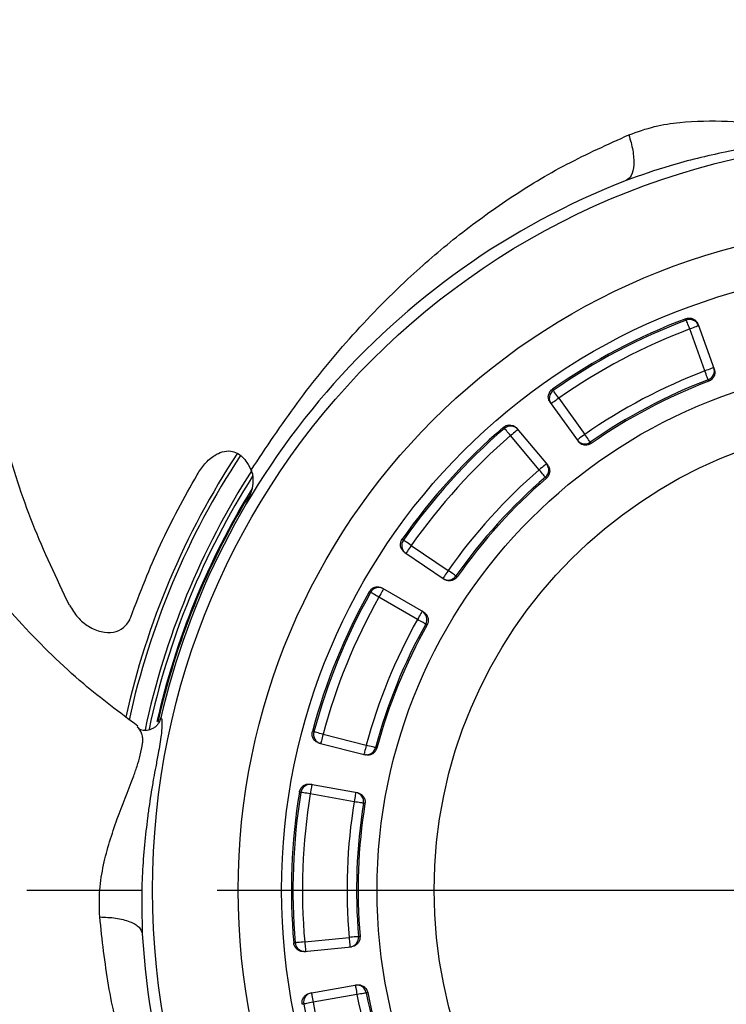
# Model space of a CAD drawing. Header units: millimetres. Extents: x 0 to 594, y 0 to 420.
# Tile 11 of 15: x 421 to 458, y 182 to 234. Entities that reach past the tile are written whole.
import ezdxf

# ---------------------------------------------------------------- set-up
doc = ezdxf.new("R2010")
doc.units = ezdxf.units.MM
doc.linetypes.add('CENTER', pattern=[27, 20, -2, 3, -2])

msp = doc.modelspace()

# ---------------------------------------------------------------- linework, layer by layer
for p, q in [((456.615, 215.619), (455.82, 217.821)), ((456.263, 218.065), (457.112, 215.715)), ((448.94, 214.184), (450.312, 212.286)), ((448.489, 213.955), (449.953, 211.929)), ((446.748, 212.601), (448.349, 210.683)), ((447.915, 210.423), (446.414, 212.22)), ((432.625, 210.696), (432.783, 210.405)), ((441.193, 206.449), (443.132, 205.135)), ((440.848, 206.079), (442.916, 204.677)), ((439.675, 204.212), (441.836, 202.957)), ((441.517, 202.564), (439.492, 203.74)), ((427.967, 197.174), (428.019, 197.321)), ((436.559, 196.531), (438.83, 195.959)), ((436.361, 196.065), (438.784, 195.455)), ((435.898, 193.909), (438.358, 193.47)), ((438.192, 192.991), (435.887, 193.403)), ((435.597, 185.626), (437.927, 185.866)), ((435.57, 185.121), (438.056, 185.376)), ((435.872, 182.936), (438.334, 183.365)), ((438.342, 182.858), (436.035, 182.457))]:
    msp.add_line(p, q)
at = {"linetype": 'CENTER', "ltscale": 2}
msp.add_line((377, 188.35), (557, 188.35), dxfattribs=at)
at = {"flags": 128}
for points in [[(455.82, 217.821), (455.786, 217.909), (455.754, 217.994), (455.724, 218.073), (455.698, 218.143), (455.676, 218.201), (455.659, 218.246), (455.648, 218.275), (455.643, 218.288)], [(456.29, 217.991), (456.281, 217.988), (456.254, 217.978), (456.211, 217.963), (456.152, 217.941), (456.081, 217.916), (456, 217.886), (455.911, 217.854), (455.82, 217.821)], [(457.086, 215.789), (457.077, 215.786), (457.05, 215.776), (457.006, 215.76), (456.948, 215.739), (456.877, 215.713), (456.795, 215.684), (456.707, 215.652), (456.615, 215.619)], [(456.793, 215.152), (456.788, 215.165), (456.777, 215.195), (456.76, 215.239), (456.738, 215.297), (456.711, 215.367), (456.681, 215.446), (456.649, 215.531), (456.615, 215.619)], [(448.94, 214.184), (448.861, 214.127), (448.785, 214.072), (448.715, 214.021), (448.653, 213.977), (448.603, 213.94), (448.565, 213.913), (448.542, 213.896), (448.535, 213.891)], [(448.94, 214.184), (448.886, 214.261), (448.834, 214.336), (448.785, 214.405), (448.743, 214.466), (448.707, 214.517), (448.68, 214.556), (448.662, 214.582), (448.654, 214.593)], [(446.414, 212.22), (446.353, 212.291), (446.293, 212.36), (446.238, 212.424), (446.189, 212.481), (446.149, 212.528), (446.118, 212.564), (446.097, 212.588), (446.088, 212.598)], [(446.798, 212.541), (446.791, 212.534), (446.769, 212.516), (446.733, 212.487), (446.686, 212.447), (446.627, 212.398), (446.561, 212.343), (446.489, 212.283), (446.414, 212.22)], [(450.312, 212.286), (450.233, 212.229), (450.157, 212.174), (450.087, 212.123), (450.025, 212.079), (449.975, 212.042), (449.937, 212.015), (449.914, 211.999), (449.907, 211.993)], [(450.597, 211.876), (450.589, 211.888), (450.572, 211.914), (450.544, 211.953), (450.509, 212.004), (450.466, 212.065), (450.418, 212.134), (450.366, 212.209), (450.312, 212.286)], [(448.299, 210.743), (448.292, 210.737), (448.27, 210.719), (448.234, 210.689), (448.187, 210.649), (448.128, 210.601), (448.062, 210.545), (447.99, 210.485), (447.915, 210.423)], [(448.242, 210.045), (448.233, 210.055), (448.212, 210.079), (448.181, 210.115), (448.14, 210.162), (448.092, 210.219), (448.036, 210.283), (447.977, 210.351), (447.915, 210.423)], [(441.193, 206.449), (441.116, 206.503), (441.042, 206.555), (440.973, 206.604), (440.912, 206.646), (440.861, 206.682), (440.822, 206.71), (440.796, 206.728), (440.785, 206.736)], [(441.193, 206.449), (441.139, 206.368), (441.086, 206.29), (441.037, 206.219), (440.995, 206.156), (440.96, 206.105), (440.934, 206.067), (440.918, 206.043), (440.913, 206.035)], [(443.132, 205.135), (443.077, 205.054), (443.024, 204.976), (442.976, 204.905), (442.933, 204.842), (442.898, 204.791), (442.872, 204.752), (442.856, 204.729), (442.851, 204.721)], [(443.54, 204.848), (443.529, 204.856), (443.503, 204.874), (443.464, 204.901), (443.413, 204.937), (443.352, 204.98), (443.283, 205.028), (443.209, 205.081), (443.132, 205.135)], [(439.492, 203.74), (439.409, 203.786), (439.33, 203.83), (439.256, 203.871), (439.191, 203.908), (439.137, 203.938), (439.095, 203.961), (439.068, 203.977), (439.056, 203.984)], [(439.743, 204.172), (439.738, 204.164), (439.724, 204.139), (439.7, 204.099), (439.669, 204.046), (439.631, 203.98), (439.588, 203.905), (439.541, 203.824), (439.492, 203.74)], [(441.768, 202.997), (441.763, 202.988), (441.749, 202.964), (441.726, 202.924), (441.694, 202.87), (441.656, 202.804), (441.613, 202.73), (441.566, 202.649), (441.517, 202.564)], [(441.953, 202.321), (441.941, 202.328), (441.913, 202.343), (441.872, 202.366), (441.817, 202.396), (441.752, 202.433), (441.679, 202.474), (441.599, 202.518), (441.517, 202.564)], [(436.559, 196.531), (436.468, 196.555), (436.381, 196.579), (436.299, 196.601), (436.227, 196.62), (436.167, 196.636), (436.121, 196.649), (436.091, 196.657), (436.077, 196.661)], [(436.559, 196.531), (436.536, 196.436), (436.513, 196.345), (436.492, 196.262), (436.473, 196.188), (436.458, 196.128), (436.447, 196.083), (436.44, 196.055), (436.437, 196.046)], [(438.83, 195.959), (438.806, 195.865), (438.784, 195.774), (438.762, 195.69), (438.744, 195.616), (438.729, 195.556), (438.717, 195.511), (438.711, 195.484), (438.708, 195.474)], [(439.312, 195.829), (439.299, 195.833), (439.269, 195.841), (439.223, 195.853), (439.163, 195.869), (439.091, 195.889), (439.009, 195.911), (438.921, 195.935), (438.83, 195.959)], [(435.887, 193.403), (435.794, 193.418), (435.704, 193.433), (435.621, 193.446), (435.547, 193.458), (435.486, 193.468), (435.439, 193.476), (435.408, 193.481), (435.394, 193.483)], [(435.975, 193.895), (435.973, 193.886), (435.968, 193.858), (435.96, 193.812), (435.949, 193.751), (435.936, 193.677), (435.921, 193.592), (435.904, 193.499), (435.887, 193.403)], [(438.28, 193.483), (438.278, 193.474), (438.273, 193.446), (438.265, 193.4), (438.254, 193.339), (438.241, 193.265), (438.226, 193.18), (438.209, 193.087), (438.192, 192.991)], [(438.685, 192.912), (438.671, 192.914), (438.64, 192.919), (438.593, 192.927), (438.532, 192.936), (438.458, 192.948), (438.375, 192.962), (438.285, 192.976), (438.192, 192.991)], [(438.424, 185.908), (438.41, 185.907), (438.379, 185.904), (438.332, 185.9), (438.27, 185.895), (438.195, 185.889), (438.111, 185.881), (438.021, 185.874), (437.927, 185.866)], [(437.927, 185.866), (437.937, 185.769), (437.946, 185.675), (437.955, 185.589), (437.963, 185.514), (437.969, 185.452), (437.974, 185.406), (437.977, 185.378), (437.978, 185.368)], [(435.597, 185.626), (435.503, 185.618), (435.413, 185.61), (435.329, 185.603), (435.254, 185.597), (435.192, 185.591), (435.145, 185.587), (435.114, 185.584), (435.1, 185.583)], [(435.597, 185.626), (435.607, 185.529), (435.617, 185.436), (435.626, 185.35), (435.633, 185.275), (435.64, 185.213), (435.644, 185.167), (435.647, 185.138), (435.648, 185.129)], [(438.256, 183.351), (438.258, 183.342), (438.263, 183.314), (438.271, 183.268), (438.282, 183.207), (438.295, 183.132), (438.309, 183.047), (438.325, 182.955), (438.342, 182.858)], [(435.949, 182.95), (435.951, 182.94), (435.956, 182.912), (435.964, 182.867), (435.974, 182.806), (435.987, 182.731), (436.002, 182.646), (436.018, 182.553), (436.035, 182.457)], [(438.833, 182.952), (438.819, 182.95), (438.788, 182.944), (438.741, 182.935), (438.68, 182.923), (438.607, 182.909), (438.524, 182.893), (438.435, 182.876), (438.342, 182.858)], [(436.035, 182.457), (435.942, 182.44), (435.853, 182.423), (435.77, 182.407), (435.697, 182.393), (435.636, 182.381), (435.589, 182.372), (435.558, 182.366), (435.545, 182.364)]]:
    msp.add_lwpolyline(points, dxfattribs=at)
for radius in [39.398, 34.898, 32.62, 27.6, 24.6, 24.6]:
    msp.add_circle((467, 188.35), radius)
for centre, radius, start, end in [((467, 188.35), 85.734, 112.70946, 157.29054), ((467, 188.35), 83.8, 112.12597, 157.87403), ((467, 188.35), 79.108, 103.83474, 166.16526), ((467, 188.35), 40, 111.2861, 167.0392), ((467, 188.35), 32.1, 110.7725, 124.9593), ((467, 188.35), 32.02, 110.7748, 124.957), ((455.82, 217.821), 0.5, 19.9062, 110.812), ((467, 188.35), 31.521, 110.7748, 124.957), ((456.616, 215.619), 0.5, 290.806, 19.8277), ((467, 188.35), 29.179, 110.8478, 124.8841), ((467, 188.35), 28.68, 110.8478, 124.8841), ((467, 188.35), 28.6, 110.8505, 124.8814), ((448.94, 214.183), 0.5, 124.9202, 215.8254), ((467, 188.35), 32.1, 130.7725, 144.9593), ((467, 188.35), 32.02, 130.7748, 144.957), ((446.415, 212.22), 0.5, 39.9061, 130.8121), ((467, 188.35), 31.521, 130.7748, 144.957), ((450.311, 212.286), 0.5, 215.9043, 304.9256), ((467, 188.35), 41.8, 146.7113, 167.458), ((467, 188.35), 41.6, 146.724, 167.602), ((447.915, 210.423), 0.5, 310.8063, 39.8276), ((467, 188.35), 40.668, 147.174, 168.0636), ((467, 188.35), 40.471, 147.5151, 167.9331), ((467, 188.35), 29.179, 130.8478, 144.8841), ((467, 188.35), 28.68, 130.8478, 144.8841), ((467, 188.35), 28.6, 130.8505, 144.8814), ((467, 188.35), 40.15, 148.3114, 167.2863), ((467, 188.35), 40.1, 148.9546, 167.3007), ((441.193, 206.448), 0.5, 144.9196, 235.8259), ((443.131, 205.135), 0.5, 235.9044, 324.9255), ((467, 188.35), 32.1, 150.7725, 164.9593), ((467, 188.35), 32.02, 150.7748, 164.957), ((439.492, 203.74), 0.5, 59.9059, 150.8121), ((467, 188.35), 31.521, 150.7748, 164.957), ((441.517, 202.565), 0.5, 330.8061, 59.8277), ((467, 188.35), 29.179, 150.8478, 164.8841), ((467, 188.35), 28.68, 150.8478, 164.8841), ((467, 188.35), 28.6, 150.8505, 164.8814), ((436.56, 196.531), 0.5, 164.9201, 255.8256), ((438.83, 195.959), 0.5, 255.9045, 344.9254), ((467, 188.35), 32.1, 170.7725, 184.9593), ((467, 188.35), 32.02, 170.7748, 184.957), ((435.887, 193.403), 0.5, 79.9063, 170.8116), ((438.192, 192.992), 0.5, 350.8065, 79.8273), ((467, 188.35), 31.521, 170.7748, 184.957), ((467, 188.35), 29.179, 170.8478, 184.8841), ((467, 188.35), 28.68, 170.8478, 184.8841), ((467, 188.35), 28.6, 170.8505, 184.8814), ((467, 188.35), 40, 183.2861, 239.0392), ((437.926, 185.865), 0.5, 275.9043, 4.9256), ((435.598, 185.626), 0.5, 184.9194, 275.8259), ((438.342, 182.859), 0.5, 10.8062, 99.8276), ((436.035, 182.458), 0.5, 99.9062, 190.8119), ((467, 188.35), 29.179, 190.8478, 204.8841), ((467, 188.35), 28.68, 190.8478, 204.8841), ((467, 188.35), 28.6, 190.8505, 204.8814), ((467, 188.35), 32.02, 190.7748, 204.957), ((467, 188.35), 31.521, 190.7748, 204.957)]:
    msp.add_arc(centre, radius, start, end)
for points, knots in [([(423.236, 203.318), (422.566, 204.725), (421.222, 207.544), (419.783, 212.009), (418.777, 216.656), (418.301, 221.462), (418.352, 226.359), (418.949, 231.211), (420.09, 235.953), (421.736, 240.532), (423.873, 244.883), (426.489, 248.935), (429.49, 252.691), (431.819, 254.887), (432.982, 255.984)], [0, 0, 0, 0, 0.0810922, 0.1624072, 0.243483, 0.3281885, 0.4131571, 0.4978531, 0.5820183, 0.6664386, 0.7505845, 0.8336405, 0.9169508, 1, 1, 1, 1]), ([(426.839, 196.956), (425.873, 197.679), (423.711, 199.296), (420.738, 202.221), (417.902, 205.565), (415.475, 209.121), (413.449, 212.829), (411.819, 216.638), (410.591, 220.506), (409.741, 224.394), (409.276, 228.264), (409.122, 231.316), (409.234, 233.06), (409.265, 233.538)], [0, 0, 0, 0, 0.085852, 0.192246, 0.295956, 0.397366, 0.497579, 0.595427, 0.690767, 0.784653, 0.876663, 0.966206, 1, 1, 1, 1]), ([(452.625, 228.02), (453.071, 228.18), (453.933, 228.489), (455.668, 228.752), (457.719, 228.769), (459.557, 228.634), (460.75, 228.593), (461.371, 228.616), (461.857, 228.658), (462.208, 228.75), (462.395, 228.843), (462.548, 228.947), (462.605, 229.032), (462.627, 229.064)], [0, 0, 0, 0, 0.144724, 0.279742, 0.528477, 0.754403, 0.812744, 0.86958, 0.930313, 0.948762, 0.970732, 0.989115, 1, 1, 1, 1]), ([(463.486, 228.195), (463.509, 228.197), (463.551, 228.199), (463.576, 228.186), (463.547, 228.155), (463.438, 228.103), (463.244, 228.032), (462.998, 227.964), (462.489, 227.853), (461.836, 227.766), (461.068, 227.665), (460.392, 227.578), (459.731, 227.482), (459.038, 227.368), (458.36, 227.245), (456.93, 226.96), (454.935, 226.489), (453.247, 225.893), (452.479, 225.621)], [0, 0, 0, 0, 0.0127947, 0.0248029, 0.0410518, 0.0582384, 0.0765303, 0.1061683, 0.1261981, 0.2091449, 0.2670785, 0.3183145, 0.3777318, 0.4327708, 0.4921768, 0.5486255, 0.7947573, 1, 1, 1, 1]), ([(432.783, 210.405), (433.572, 211.593), (435.151, 213.972), (437.899, 217.35), (440.709, 220.241), (443.537, 222.681), (446.313, 224.712), (449.329, 226.534), (451.522, 227.523), (452.625, 228.02)], [0, 0, 0, 0, 0.164516, 0.329177, 0.494929, 0.619968, 0.745673, 0.872151, 1, 1, 1, 1]), ([(452.625, 228.02), (452.703, 227.745), (452.865, 227.176), (452.905, 226.413), (452.784, 225.837), (452.578, 225.692), (452.479, 225.621)], [0, 0, 0, 0, 0.241684, 0.5, 0.758316, 1, 1, 1, 1]), ([(455.615, 218.363), (455.67, 218.378), (455.779, 218.408), (455.949, 218.38), (456.1, 218.302), (456.208, 218.189), (456.247, 218.102), (456.263, 218.065)], [0, 0, 0, 0, 0.2121919, 0.424379, 0.6366919, 0.8492814, 1, 1, 1, 1]), ([(455.643, 218.288), (455.639, 218.297), (455.636, 218.305), (455.627, 218.331), (455.621, 218.347), (455.615, 218.363)], [0, 0, 0, 0, 0.343865, 0.3449, 1, 1, 1, 1]), ([(457.112, 215.715), (457.126, 215.66), (457.154, 215.55), (457.124, 215.38), (457.043, 215.23), (456.933, 215.128), (456.851, 215.091), (456.82, 215.077)], [0, 0, 0, 0, 0.2174327, 0.4348692, 0.6521724, 0.8691913, 1, 1, 1, 1]), ([(456.82, 215.077), (456.815, 215.093), (456.809, 215.11), (456.799, 215.135), (456.796, 215.144), (456.793, 215.152)], [0, 0, 0, 0, 0.654338, 0.655383, 1, 1, 1, 1]), ([(448.489, 213.955), (448.46, 214.003), (448.403, 214.101), (448.385, 214.274), (448.422, 214.44), (448.502, 214.573), (448.576, 214.633), (448.607, 214.658)], [0, 0, 0, 0, 0.212927, 0.425857, 0.638656, 0.851177, 1, 1, 1, 1]), ([(448.607, 214.658), (448.617, 214.644), (448.627, 214.63), (448.643, 214.608), (448.648, 214.6), (448.654, 214.593)], [0, 0, 0, 0, 0.6543383, 0.6550999, 1, 1, 1, 1]), ([(446.037, 212.66), (446.083, 212.692), (446.175, 212.757), (446.345, 212.79), (446.513, 212.767), (446.653, 212.699), (446.72, 212.63), (446.748, 212.601)], [0, 0, 0, 0, 0.212193, 0.424381, 0.636694, 0.849283, 1, 1, 1, 1]), ([(446.088, 212.598), (446.082, 212.605), (446.076, 212.612), (446.059, 212.633), (446.048, 212.646), (446.037, 212.66)], [0, 0, 0, 0, 0.343865, 0.3449, 1, 1, 1, 1]), ([(450.644, 211.812), (450.595, 211.784), (450.497, 211.729), (450.324, 211.714), (450.159, 211.753), (450.032, 211.833), (449.974, 211.903), (449.953, 211.929)], [0, 0, 0, 0, 0.216697, 0.433388, 0.65022, 0.867333, 1, 1, 1, 1]), ([(450.597, 211.876), (450.603, 211.869), (450.608, 211.862), (450.624, 211.84), (450.634, 211.826), (450.644, 211.812)], [0, 0, 0, 0, 0.343865, 0.344617, 1, 1, 1, 1]), ([(429.945, 210.166), (430.074, 210.364), (430.332, 210.759), (430.791, 211.162), (431.26, 211.39), (431.67, 211.438), (432.047, 211.327), (432.34, 211.11), (432.522, 210.878), (432.603, 210.734), (432.625, 210.696)], [0, 0, 0, 0, 0.209411, 0.41794, 0.553495, 0.690074, 0.78396, 0.878156, 0.967767, 1, 1, 1, 1]), ([(448.349, 210.683), (448.381, 210.636), (448.445, 210.542), (448.475, 210.372), (448.45, 210.203), (448.382, 210.07), (448.317, 210.007), (448.293, 209.984)], [0, 0, 0, 0, 0.217434, 0.43487, 0.652173, 0.869193, 1, 1, 1, 1]), ([(426.462, 202.692), (426.952, 203.976), (427.934, 206.553), (429.273, 208.959), (429.945, 210.166)], [0, 0, 0, 0, 0.4983889, 1, 1, 1, 1]), ([(432.5, 208.593), (432.641, 208.878), (432.853, 209.307), (432.911, 209.869), (432.878, 210.189), (432.814, 210.336), (432.783, 210.405)], [0, 0, 0, 0, 0.496954, 0.748193, 0.881788, 1, 1, 1, 1]), ([(448.293, 209.984), (448.282, 209.997), (448.27, 210.011), (448.254, 210.031), (448.248, 210.038), (448.242, 210.045)], [0, 0, 0, 0, 0.654338, 0.655383, 1, 1, 1, 1]), ([(440.848, 206.079), (440.804, 206.115), (440.717, 206.188), (440.641, 206.344), (440.619, 206.512), (440.649, 206.665), (440.698, 206.747), (440.718, 206.78)], [0, 0, 0, 0, 0.212926, 0.425858, 0.638657, 0.851178, 1, 1, 1, 1]), ([(440.718, 206.78), (440.733, 206.771), (440.747, 206.761), (440.769, 206.746), (440.777, 206.741), (440.785, 206.736)], [0, 0, 0, 0, 0.654338, 0.6551, 1, 1, 1, 1]), ([(443.606, 204.803), (443.569, 204.76), (443.496, 204.674), (443.339, 204.602), (443.17, 204.582), (443.024, 204.613), (442.946, 204.659), (442.916, 204.677)], [0, 0, 0, 0, 0.2166966, 0.4333877, 0.6502182, 0.8673339, 1, 1, 1, 1]), ([(443.54, 204.848), (443.548, 204.842), (443.555, 204.837), (443.577, 204.822), (443.592, 204.813), (443.606, 204.803)], [0, 0, 0, 0, 0.343865, 0.344617, 1, 1, 1, 1]), ([(438.987, 204.024), (439.019, 204.07), (439.083, 204.163), (439.232, 204.251), (439.398, 204.288), (439.553, 204.271), (439.639, 204.229), (439.675, 204.212)], [0, 0, 0, 0, 0.212192, 0.424381, 0.636694, 0.849282, 1, 1, 1, 1]), ([(439.056, 203.984), (439.048, 203.988), (439.04, 203.993), (439.017, 204.006), (439.002, 204.015), (438.987, 204.024)], [0, 0, 0, 0, 0.3438652, 0.3449002, 1, 1, 1, 1]), ([(423.236, 203.318), (423.373, 203.096), (423.647, 202.653), (424.244, 202.166), (424.904, 201.88), (425.556, 201.856), (426.084, 202.091), (426.356, 202.423), (426.443, 202.644), (426.462, 202.692)], [0, 0, 0, 0, 0.163229, 0.326182, 0.495709, 0.662914, 0.818809, 0.960888, 1, 1, 1, 1]), ([(441.836, 202.957), (441.882, 202.924), (441.974, 202.858), (442.06, 202.708), (442.094, 202.541), (442.076, 202.392), (442.037, 202.311), (442.022, 202.281)], [0, 0, 0, 0, 0.217433, 0.434871, 0.652172, 0.869191, 1, 1, 1, 1]), ([(442.022, 202.281), (442.007, 202.29), (441.992, 202.298), (441.969, 202.312), (441.961, 202.316), (441.953, 202.321)], [0, 0, 0, 0, 0.654338, 0.655383, 1, 1, 1, 1]), ([(427.967, 197.174), (427.958, 197.161), (427.94, 197.137), (427.898, 197.077), (427.842, 197.009), (427.752, 196.92), (427.621, 196.832), (427.418, 196.752), (427.222, 196.716), (427.039, 196.741), (426.958, 196.778), (426.916, 196.797)], [0, 0, 0, 0, 0.08189, 0.161058, 0.238216, 0.313638, 0.456342, 0.582284, 0.793654, 0.894281, 1, 1, 1, 1]), ([(428.019, 197.321), (428.025, 197.343), (428.036, 197.384), (428.055, 197.404), (428.076, 197.367), (428.092, 197.247), (428.099, 197.041), (428.088, 196.785), (428.036, 196.267), (427.918, 195.619), (427.776, 194.857), (427.65, 194.188), (427.537, 193.529), (427.432, 192.835), (427.339, 192.152), (427.168, 190.704), (426.999, 188.661), (427.045, 186.871), (427.066, 186.057)], [0, 0, 0, 0, 0.0127948, 0.024803, 0.0410518, 0.0582385, 0.0765303, 0.1061683, 0.1261982, 0.2091449, 0.2670786, 0.3183145, 0.3777319, 0.4327708, 0.4921769, 0.5486255, 0.7947574, 1, 1, 1, 1]), ([(424.83, 186.937), (424.815, 187.411), (424.788, 188.327), (425.074, 190.057), (425.691, 192.013), (426.387, 193.719), (426.795, 194.842), (426.965, 195.44), (427.075, 195.915), (427.097, 196.277), (427.066, 196.484), (427.014, 196.661), (426.951, 196.742), (426.927, 196.772)], [0, 0, 0, 0, 0.144724, 0.279742, 0.528477, 0.754403, 0.812744, 0.86958, 0.930314, 0.948762, 0.970733, 0.989115, 1, 1, 1, 1]), ([(426.927, 196.772), (426.906, 196.805), (426.876, 196.849), (426.838, 196.894), (426.824, 196.913), (426.817, 196.921), (426.813, 196.926), (426.812, 196.927), (426.822, 196.909), (426.837, 196.883), (426.845, 196.87)], [0, 0, 0, 0, 0.291476, 0.397667, 0.484977, 0.523852, 0.56179, 0.639405, 0.811499, 1, 1, 1, 1]), ([(436.361, 196.065), (436.308, 196.084), (436.201, 196.123), (436.077, 196.243), (435.998, 196.394), (435.974, 196.548), (435.992, 196.641), (436, 196.68)], [0, 0, 0, 0, 0.212927, 0.425857, 0.638656, 0.851177, 1, 1, 1, 1]), ([(436, 196.68), (436.017, 196.676), (436.033, 196.672), (436.059, 196.665), (436.068, 196.663), (436.077, 196.661)], [0, 0, 0, 0, 0.654338, 0.6551, 1, 1, 1, 1]), ([(439.39, 195.809), (439.37, 195.757), (439.33, 195.651), (439.208, 195.529), (439.056, 195.453), (438.907, 195.432), (438.818, 195.449), (438.784, 195.455)], [0, 0, 0, 0, 0.2166964, 0.4333865, 0.6502186, 0.8673329, 1, 1, 1, 1]), ([(439.312, 195.829), (439.321, 195.827), (439.33, 195.824), (439.356, 195.818), (439.373, 195.814), (439.39, 195.809)], [0, 0, 0, 0, 0.343865, 0.344617, 1, 1, 1, 1]), ([(435.315, 193.497), (435.33, 193.552), (435.359, 193.661), (435.468, 193.795), (435.611, 193.886), (435.762, 193.924), (435.858, 193.913), (435.898, 193.909)], [0, 0, 0, 0, 0.212192, 0.424379, 0.636692, 0.849281, 1, 1, 1, 1]), ([(435.394, 193.483), (435.385, 193.485), (435.376, 193.487), (435.35, 193.491), (435.333, 193.494), (435.315, 193.497)], [0, 0, 0, 0, 0.343865, 0.3449, 1, 1, 1, 1]), ([(438.358, 193.47), (438.412, 193.454), (438.521, 193.423), (438.654, 193.312), (438.743, 193.167), (438.776, 193.021), (438.767, 192.931), (438.764, 192.898)], [0, 0, 0, 0, 0.217432, 0.434871, 0.652172, 0.869191, 1, 1, 1, 1]), ([(438.764, 192.898), (438.747, 192.901), (438.729, 192.904), (438.703, 192.909), (438.694, 192.91), (438.685, 192.912)], [0, 0, 0, 0, 0.6543383, 0.655383, 1, 1, 1, 1]), ([(435.451, 162.623), (434.564, 163.741), (432.79, 165.978), (430.426, 169.634), (428.545, 173.201), (427.099, 176.644), (426.025, 179.912), (425.224, 183.343), (424.962, 185.735), (424.83, 186.937)], [0, 0, 0, 0, 0.164516, 0.329177, 0.494929, 0.619968, 0.745673, 0.872151, 1, 1, 1, 1]), ([(424.83, 186.937), (425.116, 186.926), (425.707, 186.904), (426.444, 186.707), (426.954, 186.414), (427.029, 186.173), (427.066, 186.057)], [0, 0, 0, 0, 0.241684, 0.5, 0.758316, 1, 1, 1, 1]), ([(438.504, 185.916), (438.503, 185.86), (438.502, 185.747), (438.428, 185.591), (438.312, 185.467), (438.179, 185.397), (438.09, 185.382), (438.056, 185.376)], [0, 0, 0, 0, 0.216696, 0.433387, 0.650219, 0.867334, 1, 1, 1, 1]), ([(438.424, 185.908), (438.433, 185.909), (438.442, 185.91), (438.469, 185.913), (438.486, 185.915), (438.504, 185.916)], [0, 0, 0, 0, 0.343865, 0.344617, 1, 1, 1, 1]), ([(435.02, 185.575), (435.038, 185.577), (435.055, 185.579), (435.081, 185.581), (435.091, 185.582), (435.1, 185.583)], [0, 0, 0, 0, 0.654338, 0.6551, 1, 1, 1, 1]), ([(435.57, 185.121), (435.513, 185.121), (435.4, 185.12), (435.242, 185.191), (435.116, 185.306), (435.041, 185.442), (435.026, 185.536), (435.02, 185.575)], [0, 0, 0, 0, 0.212924, 0.425858, 0.638655, 0.851176, 1, 1, 1, 1]), ([(438.334, 183.365), (438.39, 183.369), (438.503, 183.377), (438.666, 183.318), (438.799, 183.212), (438.881, 183.086), (438.903, 182.999), (438.911, 182.966)], [0, 0, 0, 0, 0.217434, 0.434872, 0.652173, 0.869191, 1, 1, 1, 1]), ([(435.466, 182.35), (435.461, 182.406), (435.45, 182.519), (435.507, 182.682), (435.611, 182.817), (435.74, 182.904), (435.833, 182.927), (435.872, 182.936)], [0, 0, 0, 0, 0.212192, 0.424379, 0.636693, 0.849281, 1, 1, 1, 1]), ([(438.911, 182.966), (438.894, 182.963), (438.877, 182.96), (438.851, 182.956), (438.842, 182.954), (438.833, 182.952)], [0, 0, 0, 0, 0.654338, 0.655383, 1, 1, 1, 1]), ([(435.545, 182.364), (435.536, 182.362), (435.526, 182.361), (435.5, 182.356), (435.483, 182.353), (435.466, 182.35)], [0, 0, 0, 0, 0.3438652, 0.3449002, 1, 1, 1, 1])]:
    msp.add_open_spline(points, degree=3, knots=knots)

doc.saveas('drawing.dxf')
